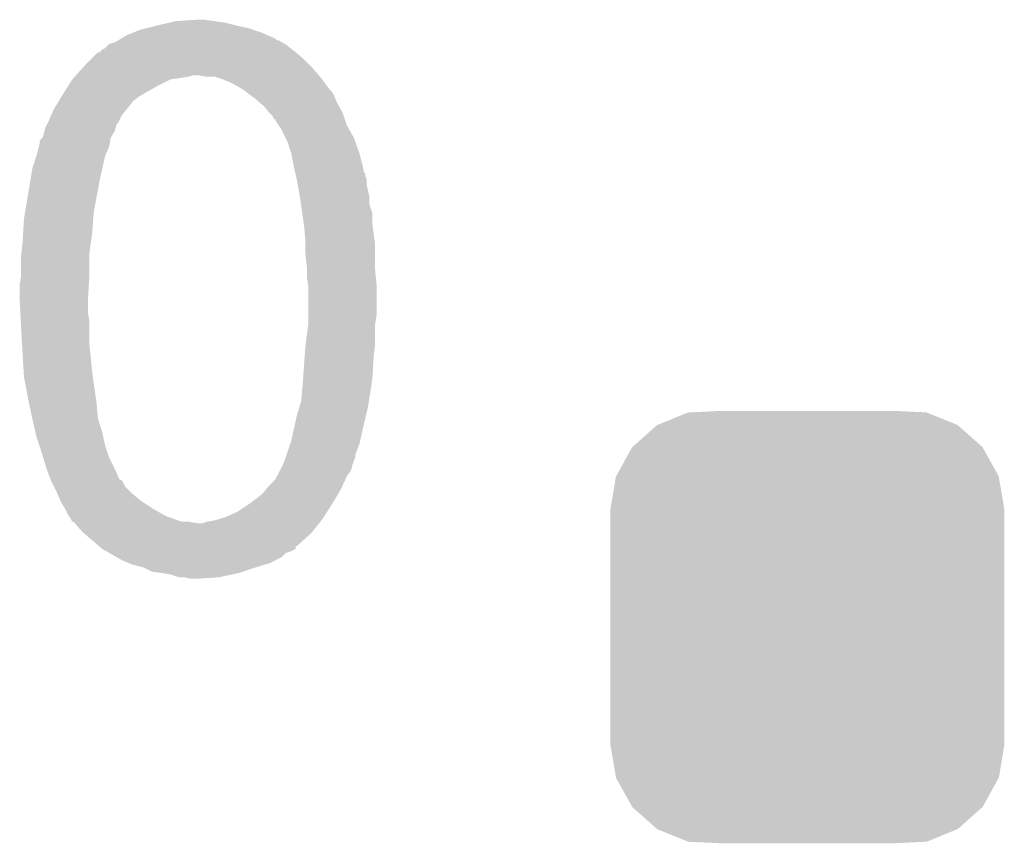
# Model space of a CAD drawing. Extents: x -1.3 to 24.2, y -3.9 to 39.2.
# Tile 19 of 43: x 9.3 to 11.1, y 13.9 to 15.4. Entities that reach past the tile are written whole.
import ezdxf

# ---------------------------------------------------------------- set-up
doc = ezdxf.new("R2010")
doc.units = 0
doc.layers.get('0').update_dxf_attribs({"linetype": 'CONTINUOUS'})
doc.layers.add('BOOST_10_CLICK_V101_GTO', color=14, linetype='CONTINUOUS')
doc.layers.add('BOOST_10_CLICK_V101_GTS', color=12, linetype='CONTINUOUS')

# ---------------------------------------------------------------- blocks, each defined once
blk = doc.blocks.new('CUSTOM_83')
for points in [[(-0.267216, 0.361152), (-0.213724, 0.383108), (0.26779, 0.361152), (0.21312, 0.383108)], [(-0.213724, 0.383108), (-0.20803, 0.383392), (0.21312, 0.383108), (0.212412, 0.383392)], [(-0.20803, 0.383392), (-0.154122, 0.38608), (0.212412, 0.383392), (0.154132, 0.38608)], [(-0.312264, 0.321732), (-0.26893, 0.360448), (0.312592, 0.321732), (0.268592, 0.360448)], [(-0.26893, 0.360448), (-0.267216, 0.361152), (0.268592, 0.360448), (0.26779, 0.361152)], [(-0.341452, 0.269636), (-0.313432, 0.320688), (0.341702, 0.269636), (0.313176, 0.320688)], [(-0.313432, 0.320688), (-0.312264, 0.321732), (0.313176, 0.320688), (0.312592, 0.321732)], [(-0.35179, 0.21082), (-0.342144, 0.268372), (0.35179, 0.21082), (0.34192, 0.268372)], [(-0.342144, 0.268372), (-0.341452, 0.269636), (0.34192, 0.268372), (0.341702, 0.269636)], [(-0.35179, 0.20955), (-0.35179, 0.21082), (0.35179, 0.20955), (0.35179, 0.21082)], [(-0.35179, -0.20955), (-0.35179, 0.20955), (0.35179, -0.20955), (0.35179, 0.20955)], [(-0.35179, -0.21082), (-0.35179, -0.20955), (0.35179, -0.21082), (0.35179, -0.20955)], [(-0.34192, -0.268358), (-0.35179, -0.21082), (0.342148, -0.268358), (0.35179, -0.21082)], [(-0.341702, -0.269636), (-0.34192, -0.268358), (0.341446, -0.269636), (0.342148, -0.268358)], [(-0.313184, -0.320676), (-0.341702, -0.269636), (0.31344, -0.320676), (0.341446, -0.269636)], [(-0.312594, -0.321732), (-0.313184, -0.320676), (0.312258, -0.321732), (0.31344, -0.320676)], [(-0.268602, -0.36044), (-0.312594, -0.321732), (0.26894, -0.36044), (0.312258, -0.321732)], [(-0.267792, -0.361154), (-0.268602, -0.36044), (0.2672, -0.361154), (0.26894, -0.36044)], [(-0.213136, -0.383104), (-0.267792, -0.361154), (0.213734, -0.383104), (0.2672, -0.361154)], [(-0.212414, -0.383394), (-0.213136, -0.383104), (0.207926, -0.383394), (0.213734, -0.383104)], [(-0.154122, -0.38608), (-0.212414, -0.383394), (0.154132, -0.38608), (0.207926, -0.383394)]]:
    blk.add_solid(points)

msp = doc.modelspace()

# ---------------------------------------------------------------- linework, layer by layer
at = {"layer": 'BOOST_10_CLICK_V101_GTO'}
for points in [[(9.552942, 15.38986), (9.563092, 15.392398), (9.753596, 15.38986), (9.74598, 15.392398)], [(9.563092, 15.392398), (9.58342, 15.39748), (9.74598, 15.392398), (9.72312, 15.39748)], [(9.58342, 15.39748), (9.605432, 15.40256), (9.72312, 15.39748), (9.7028, 15.40256)], [(9.605432, 15.40256), (9.61644, 15.4051), (9.7028, 15.40256), (9.68502, 15.4051)], [(9.61644, 15.4051), (9.654538, 15.40764), (9.68502, 15.4051), (9.66724, 15.40764)], [(9.51534, 15.372076), (9.51937, 15.374596), (9.794258, 15.372076), (9.79424, 15.374596)], [(9.51937, 15.374596), (9.51941, 15.37462), (9.79424, 15.374596), (9.791704, 15.37462)], [(9.51941, 15.37462), (9.527538, 15.3797), (9.791704, 15.37462), (9.780272, 15.3797)], [(9.527538, 15.3797), (9.54024, 15.38478), (9.780272, 15.3797), (9.768838, 15.38478)], [(9.54024, 15.38478), (9.552942, 15.38986), (9.768838, 15.38478), (9.753596, 15.38986)], [(9.484364, 15.354302), (9.489438, 15.356842), (9.824084, 15.354302), (9.820908, 15.356842)], [(9.489438, 15.356842), (9.49452, 15.36192), (9.820908, 15.356842), (9.81456, 15.36192)], [(9.49452, 15.36192), (9.497066, 15.364462), (9.81456, 15.36192), (9.810326, 15.364462)], [(9.497066, 15.364462), (9.507222, 15.367002), (9.810326, 15.364462), (9.806092, 15.367002)], [(9.507222, 15.367002), (9.511282, 15.36954), (9.806092, 15.367002), (9.801862, 15.36954)], [(9.511282, 15.36954), (9.51534, 15.372076), (9.801862, 15.36954), (9.794258, 15.372076)], [(9.45388, 15.32636), (9.466584, 15.339062), (9.8552, 15.32636), (9.842498, 15.339062)], [(9.466584, 15.339062), (9.476744, 15.34922), (9.842498, 15.339062), (9.83031, 15.34922)], [(9.476744, 15.34922), (9.479286, 15.349226), (9.83031, 15.34922), (9.830302, 15.349226)], [(9.479286, 15.349226), (9.48182, 15.35176), (9.830302, 15.349226), (9.82726, 15.35176)], [(9.48182, 15.35176), (9.484364, 15.354302), (9.82726, 15.35176), (9.824084, 15.354302)], [(9.437878, 15.30858), (9.449308, 15.32128), (9.871168, 15.30858), (9.86028, 15.32128)], [(9.449308, 15.32128), (9.45388, 15.32636), (9.86028, 15.32128), (9.8552, 15.32636)], [(9.431022, 15.300962), (9.433306, 15.3035), (9.606296, 15.300962), (9.62406, 15.3035)], [(9.433306, 15.3035), (9.435592, 15.306042), (9.62406, 15.3035), (9.639302, 15.306042)], [(9.435592, 15.306042), (9.437878, 15.30858), (9.639302, 15.306042), (9.646924, 15.30858)], [(9.669782, 15.30604), (9.654538, 15.30858), (9.873346, 15.30604), (9.871168, 15.30858)], [(9.685022, 15.306038), (9.669782, 15.30604), (9.873348, 15.306038), (9.873346, 15.30604)], [(9.692632, 15.303502), (9.685022, 15.306038), (9.87552, 15.303502), (9.873348, 15.306038)], [(9.70026, 15.30096), (9.692632, 15.303502), (9.877428, 15.30096), (9.87552, 15.303502)], [(9.416472, 15.2781), (9.424554, 15.2908), (9.5631, 15.2781), (9.58596, 15.2908)], [(9.424554, 15.2908), (9.43102, 15.30096), (9.58596, 15.2908), (9.606284, 15.30096)], [(9.43102, 15.30096), (9.431022, 15.300962), (9.606284, 15.30096), (9.606296, 15.300962)], [(9.712962, 15.29588), (9.70026, 15.30096), (9.881238, 15.29588), (9.877428, 15.30096)], [(9.735822, 15.28318), (9.712962, 15.29588), (9.890762, 15.28318), (9.881238, 15.29588)], [(9.407144, 15.262862), (9.411716, 15.270482), (9.540242, 15.262862), (9.550402, 15.270482)], [(9.411716, 15.270482), (9.41324, 15.27302), (9.550402, 15.270482), (9.554632, 15.27302)], [(9.41324, 15.27302), (9.416472, 15.2781), (9.554632, 15.27302), (9.5631, 15.2781)], [(9.73921, 15.28064), (9.735822, 15.28318), (9.8933, 15.28064), (9.890762, 15.28318)], [(9.749366, 15.273022), (9.73921, 15.28064), (9.89838, 15.273022), (9.8933, 15.28064)], [(9.75614, 15.26794), (9.749366, 15.273022), (9.900414, 15.26794), (9.89838, 15.273022)], [(9.765034, 15.260318), (9.75614, 15.26794), (9.90346, 15.260318), (9.900414, 15.26794)], [(9.398, 15.24762), (9.407144, 15.262862), (9.528048, 15.24762), (9.540242, 15.262862)], [(9.773922, 15.252698), (9.765034, 15.260318), (9.907816, 15.252698), (9.90346, 15.260318)], [(9.78205, 15.242538), (9.773922, 15.252698), (9.91362, 15.242538), (9.907816, 15.252698)], [(9.388968, 15.227302), (9.393484, 15.23746), (9.51484, 15.227302), (9.51992, 15.23746)], [(9.393484, 15.23746), (9.398, 15.24762), (9.51992, 15.23746), (9.528048, 15.24762)], [(9.78408, 15.24), (9.78205, 15.242538), (9.914466, 15.24), (9.91362, 15.242538)], [(9.789162, 15.234914), (9.78408, 15.24), (9.916162, 15.234914), (9.914466, 15.24)], [(9.791714, 15.229842), (9.789162, 15.234914), (9.917852, 15.229842), (9.916162, 15.234914)], [(9.38276, 15.214602), (9.385302, 15.219686), (9.50849, 15.214602), (9.509762, 15.219686)], [(9.385302, 15.219686), (9.38784, 15.22476), (9.509762, 15.219686), (9.513144, 15.22476)], [(9.38784, 15.22476), (9.388968, 15.227302), (9.513144, 15.22476), (9.51484, 15.227302)], [(9.794238, 15.229818), (9.791714, 15.229842), (9.91786, 15.229818), (9.917852, 15.229842)], [(9.794244, 15.227292), (9.794238, 15.229818), (9.918702, 15.227292), (9.91786, 15.229818)], [(9.79932, 15.219678), (9.794244, 15.227292), (9.92124, 15.219678), (9.918702, 15.227292)], [(9.8044, 15.212058), (9.79932, 15.219678), (9.925474, 15.212058), (9.92124, 15.219678)], [(9.37768, 15.196824), (9.380218, 15.20444), (9.499602, 15.196824), (9.504172, 15.20444)], [(9.380218, 15.20444), (9.381488, 15.209522), (9.504172, 15.20444), (9.507222, 15.209522)], [(9.381488, 15.209522), (9.38276, 15.214602), (9.507222, 15.209522), (9.50849, 15.214602)], [(9.81202, 15.196818), (9.8044, 15.212058), (9.93394, 15.196818), (9.925474, 15.212058)], [(9.367518, 15.16634), (9.371328, 15.181582), (9.490528, 15.16634), (9.49706, 15.181582)], [(9.371328, 15.181582), (9.3726, 15.186662), (9.49706, 15.181582), (9.497906, 15.186662)], [(9.3726, 15.186662), (9.372606, 15.191746), (9.497906, 15.186662), (9.498754, 15.191746)], [(9.372606, 15.191746), (9.37768, 15.196824), (9.498754, 15.191746), (9.499602, 15.196824)], [(9.81456, 15.191738), (9.81202, 15.196818), (9.935788, 15.191738), (9.93394, 15.196818)], [(9.82218, 15.168878), (9.81456, 15.191738), (9.9441, 15.168878), (9.935788, 15.191738)], [(9.359902, 15.143482), (9.366672, 15.163802), (9.484924, 15.143482), (9.489442, 15.163802)], [(9.366672, 15.163802), (9.367518, 15.16634), (9.489442, 15.163802), (9.490528, 15.16634)], [(9.82726, 15.14348), (9.82218, 15.168878), (9.95045, 15.14348), (9.9441, 15.168878)], [(9.355666, 15.11808), (9.359902, 15.143482), (9.47928, 15.11808), (9.484924, 15.143482)], [(9.82839, 15.138398), (9.82726, 15.14348), (9.95172, 15.138398), (9.95045, 15.14348)], [(9.828956, 15.135854), (9.82839, 15.138398), (9.951726, 15.135854), (9.95172, 15.138398)], [(9.82952, 15.133316), (9.828956, 15.135854), (9.95426, 15.133316), (9.951726, 15.135854)], [(9.830648, 15.128236), (9.82952, 15.133316), (9.954262, 15.128236), (9.95426, 15.133316)], [(9.831778, 15.123156), (9.830648, 15.128236), (9.9568, 15.123156), (9.954262, 15.128236)], [(9.346352, 15.062202), (9.355666, 15.11808), (9.46912, 15.062202), (9.47928, 15.11808)], [(9.83234, 15.12062), (9.831778, 15.123156), (9.9568, 15.12062), (9.9568, 15.123156)], [(9.833726, 15.112998), (9.83234, 15.12062), (9.9568, 15.112998), (9.9568, 15.12062)], [(9.835574, 15.10284), (9.833726, 15.112998), (9.95934, 15.10284), (9.9568, 15.112998)], [(9.83742, 15.09268), (9.835574, 15.10284), (9.961372, 15.09268), (9.95934, 15.10284)], [(9.837784, 15.090138), (9.83742, 15.09268), (9.96188, 15.090138), (9.961372, 15.09268)], [(9.839598, 15.077438), (9.837784, 15.090138), (9.961882, 15.077438), (9.96188, 15.090138)], [(9.841776, 15.062196), (9.839598, 15.077438), (9.96696, 15.062196), (9.961882, 15.077438)], [(9.34466, 15.052042), (9.346352, 15.062202), (9.468394, 15.052042), (9.46912, 15.062202)], [(9.844316, 15.04442), (9.841776, 15.062196), (9.96696, 15.04442), (9.96696, 15.062196)], [(9.343164, 15.02664), (9.34466, 15.052042), (9.46658, 15.02664), (9.468394, 15.052042)], [(9.84504, 15.03934), (9.844316, 15.04442), (9.967596, 15.03934), (9.96696, 15.04442)], [(9.846426, 15.0241), (9.84504, 15.03934), (9.9695, 15.0241), (9.967596, 15.03934)], [(9.34212, 15.00886), (9.343164, 15.02664), (9.46404, 15.00886), (9.46658, 15.02664)], [(9.84758, 15.011402), (9.846426, 15.0241), (9.971314, 15.011402), (9.9695, 15.0241)], [(9.340144, 14.99108), (9.34212, 15.00886), (9.4615, 14.99108), (9.46404, 15.00886)], [(9.84758, 15.006318), (9.84758, 15.011402), (9.97204, 15.006318), (9.971314, 15.011402)], [(9.84758, 14.98854), (9.84758, 15.006318), (9.97204, 14.98854), (9.97204, 15.006318)], [(9.33958, 14.986), (9.340144, 14.99108), (9.4615, 14.986), (9.4615, 14.99108)], [(9.85012, 14.965678), (9.84758, 14.98854), (9.97204, 14.965678), (9.97204, 14.98854)], [(9.33958, 14.950442), (9.33958, 14.986), (9.4615, 14.950442), (9.4615, 14.986)], [(9.85012, 14.9606), (9.85012, 14.965678), (9.97204, 14.9606), (9.97204, 14.965678)], [(9.85012, 14.9479), (9.85012, 14.9606), (9.973312, 14.9479), (9.97204, 14.9606)], [(9.33704, 14.935202), (9.339578, 14.950438), (9.460602, 14.935202), (9.4615, 14.950438)], [(9.33704, 14.90726), (9.33704, 14.935202), (9.45896, 14.90726), (9.460602, 14.935202)], [(9.339578, 14.950438), (9.33958, 14.950442), (9.4615, 14.950438), (9.4615, 14.950442)], [(9.851934, 14.935202), (9.85012, 14.9479), (9.97458, 14.935202), (9.973312, 14.9479)], [(9.85266, 14.930118), (9.851934, 14.935202), (9.97458, 14.930118), (9.97458, 14.935202)], [(9.85266, 14.879318), (9.85266, 14.930118), (9.97458, 14.879318), (9.97458, 14.930118)], [(9.33704, 14.907258), (9.33704, 14.90726), (9.45896, 14.907258), (9.45896, 14.90726)], [(9.338244, 14.884402), (9.33704, 14.907258), (9.45896, 14.884402), (9.45896, 14.907258)], [(9.339046, 14.869162), (9.338244, 14.884402), (9.4615, 14.869162), (9.45896, 14.884402)], [(9.33958, 14.859), (9.339046, 14.869162), (9.4615, 14.859), (9.4615, 14.869162)], [(9.847918, 14.82852), (9.852658, 14.864078), (9.97204, 14.82852), (9.97204, 14.864078)], [(9.852658, 14.864078), (9.85266, 14.86408), (9.97204, 14.864078), (9.97204, 14.86408)], [(9.85266, 14.86408), (9.85266, 14.879318), (9.97204, 14.86408), (9.97458, 14.879318)], [(9.341274, 14.828518), (9.33958, 14.859), (9.4615, 14.828518), (9.4615, 14.859)], [(9.34212, 14.81328), (9.341274, 14.828518), (9.463024, 14.81328), (9.4615, 14.828518)], [(9.84758, 14.82598), (9.847918, 14.82852), (9.971722, 14.82598), (9.97204, 14.82852)], [(9.344212, 14.77772), (9.34212, 14.81328), (9.46658, 14.77772), (9.463024, 14.81328)], [(9.84631, 14.8082), (9.84758, 14.82598), (9.9695, 14.8082), (9.971722, 14.82598)], [(9.843224, 14.76502), (9.84631, 14.8082), (9.96696, 14.76502), (9.9695, 14.8082)], [(9.34466, 14.7701), (9.344212, 14.77772), (9.46767, 14.7701), (9.46658, 14.77772)], [(9.35228, 14.72946), (9.34466, 14.7701), (9.473476, 14.72946), (9.46767, 14.7701)], [(9.8425, 14.75486), (9.843224, 14.76502), (9.965354, 14.75486), (9.96696, 14.76502)], [(9.83996, 14.726918), (9.8425, 14.75486), (9.960942, 14.726918), (9.965354, 14.75486)], [(9.35337, 14.72438), (9.35228, 14.72946), (9.4742, 14.72438), (9.473476, 14.72946)], [(9.359356, 14.696442), (9.35337, 14.72438), (9.47674, 14.696442), (9.4742, 14.72438)], [(9.836912, 14.71676), (9.83996, 14.726918), (9.95934, 14.71676), (9.960942, 14.726918)], [(9.83234, 14.70152), (9.836912, 14.71676), (9.955754, 14.70152), (9.95934, 14.71676)], [(9.3599, 14.6939), (9.359356, 14.696442), (9.477504, 14.6939), (9.47674, 14.696442)], [(9.365178, 14.671038), (9.3599, 14.6939), (9.48436, 14.671038), (9.477504, 14.6939)], [(9.826128, 14.67358), (9.83234, 14.70152), (9.94918, 14.67358), (9.955754, 14.70152)], [(9.367522, 14.66088), (9.365178, 14.671038), (9.486618, 14.66088), (9.48436, 14.671038)], [(9.822178, 14.6558), (9.826128, 14.67358), (9.945226, 14.6558), (9.94918, 14.67358)], [(9.371754, 14.648182), (9.367522, 14.66088), (9.48944, 14.648182), (9.486618, 14.66088)], [(9.820484, 14.650718), (9.822178, 14.6558), (9.944098, 14.650718), (9.945226, 14.6558)], [(9.37768, 14.6304), (9.371754, 14.648182), (9.495368, 14.6304), (9.48944, 14.648182)], [(9.81371, 14.630396), (9.820484, 14.650718), (9.93648, 14.630396), (9.944098, 14.650718)], [(9.379204, 14.625322), (9.37768, 14.6304), (9.49706, 14.625322), (9.495368, 14.6304)], [(9.3853, 14.605), (9.379204, 14.625322), (9.50722, 14.605), (9.49706, 14.625322)], [(9.80694, 14.61262), (9.809986, 14.620238), (9.931402, 14.61262), (9.93394, 14.620238)], [(9.809986, 14.620238), (9.812018, 14.625316), (9.93394, 14.620238), (9.936478, 14.625316)], [(9.812018, 14.625316), (9.81202, 14.62532), (9.936478, 14.625316), (9.936478, 14.62532)], [(9.81202, 14.62532), (9.81371, 14.630396), (9.936478, 14.62532), (9.93648, 14.630396)], [(9.3853, 14.604998), (9.3853, 14.605), (9.507222, 14.604998), (9.50722, 14.605)], [(9.391966, 14.587228), (9.3853, 14.604998), (9.51484, 14.587228), (9.507222, 14.604998)], [(9.796778, 14.5923), (9.801856, 14.602456), (9.92124, 14.5923), (9.928858, 14.602456)], [(9.801856, 14.602456), (9.80694, 14.61262), (9.928858, 14.602456), (9.931402, 14.61262)], [(9.39292, 14.584682), (9.391966, 14.587228), (9.519912, 14.584682), (9.51484, 14.587228)], [(9.39292, 14.58468), (9.39292, 14.584682), (9.519914, 14.58468), (9.519912, 14.584682)], [(9.397998, 14.574526), (9.39292, 14.58468), (9.524998, 14.574526), (9.519914, 14.58468)], [(9.781538, 14.574518), (9.794234, 14.587212), (9.913336, 14.574518), (9.918978, 14.587212)], [(9.794234, 14.587212), (9.79424, 14.589754), (9.918978, 14.587212), (9.920108, 14.589754)], [(9.79424, 14.589754), (9.796776, 14.592298), (9.920108, 14.589754), (9.92124, 14.592298)], [(9.796776, 14.592298), (9.796778, 14.5923), (9.92124, 14.592298), (9.92124, 14.5923)], [(9.40308, 14.56436), (9.397998, 14.574526), (9.535162, 14.56436), (9.524998, 14.574526)], [(9.40417, 14.561818), (9.40308, 14.56436), (9.537702, 14.561818), (9.535162, 14.56436)], [(9.771378, 14.561818), (9.777474, 14.56944), (9.906506, 14.561818), (9.91108, 14.56944)], [(9.777474, 14.56944), (9.781538, 14.574518), (9.91108, 14.56944), (9.913336, 14.574518)], [(9.409614, 14.54912), (9.40417, 14.561818), (9.55294, 14.54912), (9.537702, 14.561818)], [(9.4107, 14.546582), (9.409614, 14.54912), (9.556748, 14.546582), (9.55294, 14.54912)], [(9.41832, 14.53388), (9.4107, 14.546582), (9.5758, 14.53388), (9.556748, 14.546582)], [(9.74852, 14.54404), (9.75868, 14.55166), (9.89584, 14.54404), (9.900412, 14.55166)], [(9.75868, 14.55166), (9.771378, 14.561818), (9.900412, 14.55166), (9.906506, 14.561818)], [(9.41832, 14.533878), (9.41832, 14.53388), (9.575804, 14.533878), (9.5758, 14.53388)], [(9.4234, 14.523722), (9.41832, 14.533878), (9.594084, 14.523722), (9.575804, 14.533878)], [(9.72566, 14.5288), (9.74852, 14.54404), (9.88614, 14.5288), (9.89584, 14.54404)], [(9.425094, 14.52118), (9.4234, 14.523722), (9.598658, 14.52118), (9.594084, 14.523722)], [(9.428478, 14.516102), (9.425094, 14.52118), (9.612626, 14.516102), (9.598658, 14.52118)], [(9.431014, 14.511036), (9.428478, 14.516102), (9.62656, 14.511036), (9.612626, 14.516102)], [(9.669778, 14.511018), (9.68502, 14.51356), (9.873994, 14.511018), (9.876028, 14.51356)], [(9.68502, 14.51356), (9.693912, 14.5161), (9.876028, 14.51356), (9.87806, 14.5161)], [(9.693912, 14.5161), (9.7028, 14.518638), (9.87806, 14.5161), (9.879674, 14.518638)], [(9.7028, 14.518638), (9.72566, 14.5288), (9.879674, 14.518638), (9.88614, 14.5288)], [(9.433238, 14.511022), (9.431014, 14.511036), (9.626598, 14.511022), (9.62656, 14.511036)], [(9.433554, 14.51102), (9.433238, 14.511022), (9.639298, 14.51102), (9.626598, 14.511022)], [(9.435732, 14.50848), (9.433554, 14.51102), (9.654538, 14.50848), (9.639298, 14.51102)], [(9.448798, 14.49324), (9.435732, 14.50848), (9.859772, 14.49324), (9.871964, 14.50848)], [(9.664696, 14.50848), (9.669778, 14.511018), (9.871964, 14.50848), (9.873994, 14.511018)], [(9.451762, 14.4907), (9.448798, 14.49324), (9.85774, 14.4907), (9.859772, 14.49324)], [(9.478436, 14.46784), (9.451762, 14.4907), (9.832336, 14.46784), (9.85774, 14.4907)], [(9.478464, 14.467816), (9.478436, 14.46784), (9.8298, 14.467816), (9.832336, 14.46784)], [(9.484362, 14.46276), (9.478464, 14.467816), (9.829784, 14.46276), (9.8298, 14.467816)], [(9.484374, 14.462754), (9.484362, 14.46276), (9.829784, 14.462754), (9.829784, 14.46276)], [(9.493252, 14.45768), (9.484374, 14.462754), (9.819638, 14.45768), (9.829784, 14.462754)], [(9.497704, 14.455136), (9.493252, 14.45768), (9.81202, 14.455136), (9.819638, 14.45768)], [(9.511034, 14.447518), (9.497704, 14.455136), (9.804396, 14.447518), (9.81202, 14.455136)], [(9.519918, 14.44244), (9.511034, 14.447518), (9.79424, 14.44244), (9.804396, 14.447518)], [(9.53178, 14.437358), (9.519918, 14.44244), (9.784078, 14.437358), (9.79424, 14.44244)], [(9.537698, 14.434822), (9.53178, 14.437358), (9.775622, 14.434822), (9.784078, 14.437358)], [(9.558018, 14.429742), (9.537698, 14.434822), (9.758686, 14.429742), (9.775622, 14.434822)], [(9.558022, 14.42974), (9.558018, 14.429742), (9.75868, 14.42974), (9.758686, 14.429742)], [(9.573258, 14.422122), (9.558022, 14.42974), (9.735824, 14.422122), (9.75868, 14.42974)], [(9.59104, 14.41958), (9.573258, 14.422122), (9.728198, 14.41958), (9.735824, 14.422122)], [(9.60628, 14.41704), (9.59104, 14.41958), (9.716344, 14.41704), (9.728198, 14.41958)], [(9.621518, 14.411962), (9.60628, 14.41704), (9.692648, 14.411962), (9.716344, 14.41704)], [(9.631678, 14.41196), (9.621518, 14.411962), (9.69264, 14.41196), (9.692648, 14.411962)], [(9.641838, 14.40942), (9.631678, 14.41196), (9.654542, 14.40942), (9.69264, 14.41196)]]:
    msp.add_solid(points, dxfattribs=at)

# ---------------------------------------------------------------- block references
at = {"layer": 'BOOST_10_CLICK_V101_GTS'}
msp.add_blockref('CUSTOM_83', (10.7442, 14.32306), dxfattribs=at)

doc.saveas('drawing.dxf')
